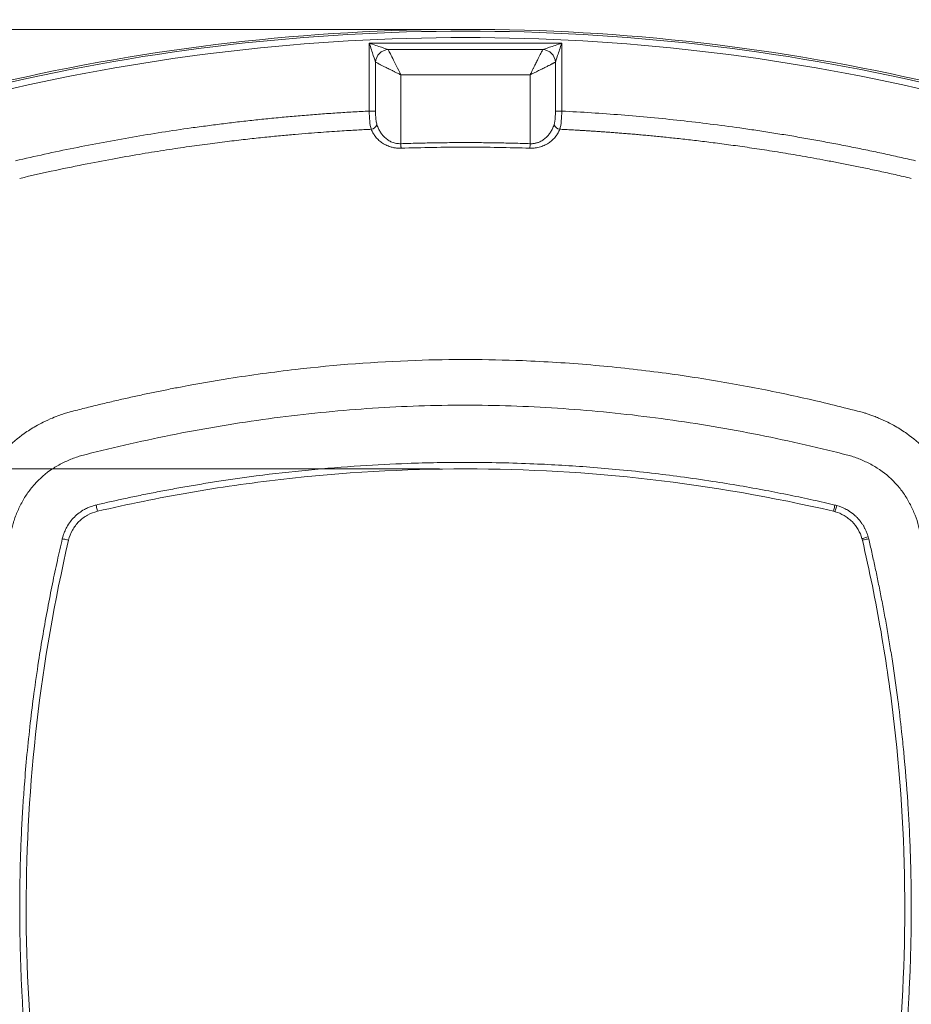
# Model space of a CAD drawing. Header units: millimetres. Extents: x 0 to 420, y 0 to 297.
# Tile 14 of 92: x 68 to 102, y 74 to 112. Entities that reach past the tile are written whole.
import ezdxf

# ---------------------------------------------------------------- set-up
doc = ezdxf.new("R2010")
doc.units = ezdxf.units.MM
doc.styles.add('SLDTEXTSTYLE0', font='TXT', dxfattribs={"width": 0.75})
doc.dimstyles.new('SLDDIMSTYLE0', dxfattribs={"dimtxt": 3.5, "dimasz": 3.302, "dimexe": 0, "dimexo": 0.0625, "dimgap": 0.875, "dimtad": 2, "dimdec": 6, "dimlfac": 2, "dimrnd": 1e-09, "dimzin": 12, "dimdsep": 46, "dimtxsty": 'SLDTEXTSTYLE0', "dimsah": 1, "dimcen": 0.09, "dimadec": 0, "dimazin": 3, "dimtfac": 1, "dimtofl": 0, "dimtmove": 0, "dimatfit": 3, "dimfxl": 1, "dimfrac": 2, "dimtolj": 1, "dimtzin": 12, "dimarcsym": 0})

# ---------------------------------------------------------------- blocks, each defined once
blk = doc.blocks.new('_D_10')
at = {"color": 7, "linetype": 'Continuous', "lineweight": 0}
for p, q in [((84.09, 111.446), (25.051, 111.446)), ((26.051, 111.446), (26.051, 43.492)), ((84.09, 43.492), (25.051, 43.492))]:
    blk.add_line(p, q, dxfattribs=at)
for points in [[(26.051, 111.446), (25.543, 108.144), (26.559, 108.144)], [(26.051, 43.492), (26.559, 46.794), (25.543, 46.794)]]:
    blk.add_solid(points, dxfattribs=at)
at = {"color": 7, "linetype": 'Continuous', "lineweight": 0, "insert": (21.539, 73.59), "char_height": 3.5, "attachment_point": 1, "rotation": 90, "style": 'SLDTEXTSTYLE0'}
blk.add_mtext('136', dxfattribs=at)
blk = doc.blocks.new('SW_SYMBOL_MOD_BOX')
at = {"color": 0, "linetype": 'Continuous', "lineweight": 0}
for p, q in [((200, 200), (200, 800)), ((200, 800), (800, 800)), ((800, 800), (800, 200)), ((200, 200), (800, 200))]:
    blk.add_line(p, q, dxfattribs=at)
blk = doc.blocks.new('_D_11')
at = {"color": 7, "linetype": 'Continuous', "lineweight": 0}
for p, q in [((84.09, 94.434), (43, 94.434)), ((44, 94.434), (44, 60.434)), ((84.09, 60.434), (43, 60.434))]:
    blk.add_line(p, q, dxfattribs=at)
for points in [[(44, 94.434), (43.492, 91.132), (44.508, 91.132)], [(44, 60.434), (44.508, 63.736), (43.492, 63.736)]]:
    blk.add_solid(points, dxfattribs=at)
at = {"color": 7, "linetype": 'Continuous', "lineweight": 0, "xscale": 0.0044707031, "yscale": 0.0044707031, "zscale": 0.0044707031, "rotation": 89.9999999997}
blk.add_blockref('SW_SYMBOL_MOD_BOX', (43.515, 72.348), dxfattribs=at)
at = {"color": 7, "linetype": 'Continuous', "lineweight": 0, "insert": (39.435, 77.348), "char_height": 3.5, "attachment_point": 1, "rotation": 90, "style": 'SLDTEXTSTYLE0'}
blk.add_mtext('68', dxfattribs=at)

msp = doc.modelspace()

# ---------------------------------------------------------------- linework, layer by layer
at = {"color": 7, "linetype": 'Continuous', "lineweight": 15}
for p, q in [((88.81421819, 110.90868993), (81.3650383, 110.90868993)), ((81.3650383, 110.90868993), (81.3650383, 108.28192813)), ((88.81421819, 108.28192813), (88.81421819, 110.90868993)), ((88.07936742, 110.66373719), (82.09988906, 110.66373719)), ((81.60998359, 110.17383916), (81.60998359, 108.28192813)), ((88.5692729, 108.28192813), (88.5692729, 110.17383916)), ((82.58977964, 107.02027662), (82.58977964, 109.68394114)), ((87.58947685, 109.68394114), (82.58977964, 109.68394114)), ((87.58947685, 107.02027662), (87.58947685, 109.68394114)), ((81.3650383, 108.28192813), (81.60998359, 108.28192813)), ((88.5692729, 108.28192813), (88.81421819, 108.28192813))]:
    msp.add_line(p, q, dxfattribs=at)
at = {"color": 7, "linetype": 'Continuous', "lineweight": 15, "flags": 128}
for points in [[(82.58977964, 107.02027662), (82.59061411, 106.99580146), (82.59144857, 106.97155727), (82.59225323, 106.94778992), (82.59304299, 106.92471547), (82.59380295, 106.90255745), (82.59451821, 106.88153191), (82.59518876, 106.86184747), (82.59581461, 106.84368296)], [(87.58947685, 107.02027662), (87.58864238, 106.99580146), (87.58780792, 106.97155727), (87.58700326, 106.94778992), (87.58621349, 106.92471547), (87.58545354, 106.90255745), (87.58473828, 106.88153191), (87.58406773, 106.86184747), (87.58344188, 106.84368296)], [(70.79406514, 93.03535802), (70.80516651, 92.98786802), (70.81583574, 92.94219596), (70.82567051, 92.90011509), (70.83429828, 92.86321981), (70.84137633, 92.8329481), (70.84663644, 92.8104548), (70.84986999, 92.79659672), (70.85097268, 92.79191775)], [(99.38519135, 93.03535802), (99.37408998, 92.98786802), (99.36342075, 92.94219596), (99.35358598, 92.90011509), (99.34495821, 92.86321981), (99.33788016, 92.8329481), (99.33262005, 92.8104548), (99.3293865, 92.79659672), (99.32828381, 92.79191775)], [(99.455197, 93.01746173), (99.44214358, 92.97047092), (99.42959681, 92.92528315), (99.41803351, 92.8836344), (99.40788581, 92.84713401), (99.39957097, 92.81717522), (99.39338699, 92.79492034), (99.38957229, 92.78121127), (99.38829079, 92.77658446)], [(69.73180606, 91.67275859), (69.7271271, 91.67385383), (69.71326902, 91.67708738), (69.69078317, 91.68234749), (69.66050401, 91.68942554), (69.62360873, 91.69804586), (69.58152785, 91.70788808), (69.5358558, 91.71856476), (69.48836579, 91.72966613)], [(100.6729944, 91.79967178), (100.62599614, 91.78661836), (100.58081582, 91.77406414), (100.53916707, 91.76249338), (100.50265923, 91.75236059), (100.47270789, 91.7440383), (100.45044556, 91.73785431), (100.43673649, 91.73404707), (100.43211713, 91.73275812)], [(100.69089069, 91.72966613), (100.64340069, 91.71856476), (100.59772863, 91.70788808), (100.55564776, 91.69804586), (100.51875248, 91.68942554), (100.48847332, 91.68234749), (100.46598747, 91.67708738), (100.45212939, 91.67385383), (100.44745042, 91.67275859)]]:
    msp.add_lwpolyline(points, dxfattribs=at)
at = {"color": 7, "linetype": 'Continuous', "lineweight": 15}
for centre, radius, start, end in [((85.08962913, 31.88409708), 79.56187062, 76.842040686, 103.157959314), ((85.08962913, 31.88409708), 79.49201228, 76.842040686, 103.157959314), ((82.12355808, 110.15016234), 0.51411998, 92.638711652, 177.360416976), ((88.05569841, 110.15016234), 0.51411998, 2.639583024, 87.361288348), ((81.3835755, 107.87868542), 0.305608, 280.595254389, 336.062445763), ((88.79569802, 107.87870696), 0.30563231, 203.939950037, 259.402349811), ((98.9868342, 91.33130215), 1.5, 74.476207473, 76.842040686), ((98.9868342, 91.33130215), 1.5, 13.157959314, 15.523792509)]:
    msp.add_arc(centre, radius, start, end, dxfattribs=at)
msp.add_open_spline([(67.05125035, 109.04574193), (78.91657011, 111.81954403), (91.26268814, 111.81954403), (103.1280079, 109.04574193)], degree=3, dxfattribs=at)
for points, knots in [([(81.36503658, 110.90868962), (81.42210247, 110.73749196), (81.47895203, 110.56694327), (81.5673489, 110.30175268), (81.59858152, 110.2080548), (81.60998556, 110.1738427)], [0, 0, 0, 0, 0.5, 0.5, 1, 1, 1, 1]), ([(82.09988351, 110.66374065), (82.0656714, 110.67514468), (81.97197353, 110.70637731), (81.70678293, 110.79477417), (81.53623425, 110.85162373), (81.36503658, 110.90868962)], [0, 0, 0, 0, 0.5, 0.5, 1, 1, 1, 1]), ([(88.81422167, 110.90868962), (88.64302401, 110.85162373), (88.47247532, 110.79477417), (88.20728472, 110.70637731), (88.11358685, 110.67514468), (88.07937475, 110.66374065)], [0, 0, 0, 0, 0.5, 0.5, 1, 1, 1, 1]), ([(88.56927269, 110.1738427), (88.58067673, 110.2080548), (88.61190935, 110.30175268), (88.70030622, 110.56694327), (88.75715578, 110.73749196), (88.81422167, 110.90868962)], [0, 0, 0, 0, 0.5, 0.5, 1, 1, 1, 1]), ([(82.58978145, 109.68394475), (82.53271557, 109.79807652), (82.47567457, 109.91215851), (82.36817765, 110.12715236), (82.31775212, 110.22800342), (82.22935526, 110.40479714), (82.19140403, 110.4806996), (82.13236743, 110.59877279), (82.11129634, 110.64091498), (82.09988351, 110.66374065)], [0, 0, 0, 0, 0.25, 0.25, 0.5, 0.5, 0.75, 0.75, 1, 1, 1, 1]), ([(87.5894768, 109.68394475), (87.60122494, 109.7074703), (87.62369438, 109.75246516), (87.65568783, 109.81664795), (87.68447186, 109.87427063), (87.71003467, 109.92531479), (87.73238898, 109.96984704), (87.77535462, 110.05558442), (87.83477581, 110.17484009), (87.90364232, 110.31212071), (87.95847086, 110.42225004), (88.00223809, 110.51027595), (88.03702922, 110.57985244), (88.06368309, 110.63262536), (88.07421246, 110.65350425), (88.07937475, 110.66374065)], [0, 0, 0, 0, 0.0539511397, 0.1031867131, 0.1477066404, 0.1875109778, 0.2225999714, 0.2529741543, 0.3923050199, 0.5157643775, 0.6208428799, 0.7215426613, 0.8181099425, 0.910823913, 1, 1, 1, 1]), ([(82.58978145, 109.68394475), (82.5662559, 109.69569289), (82.52126104, 109.71816233), (82.45707825, 109.75015579), (82.39945558, 109.77893981), (82.34841142, 109.80450263), (82.30387917, 109.82685693), (82.21814178, 109.86982257), (82.09888612, 109.92924376), (81.9616055, 109.99811027), (81.85147616, 110.05293881), (81.76345026, 110.09670604), (81.69387376, 110.13149717), (81.64110085, 110.15815105), (81.62022195, 110.16868042), (81.60998556, 110.1738427)], [0, 0, 0, 0, 0.0539511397, 0.103186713, 0.1477066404, 0.1875109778, 0.2225999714, 0.2529741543, 0.3923050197, 0.5157643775, 0.6208428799, 0.7215426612, 0.8181099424, 0.910823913, 1, 1, 1, 1]), ([(88.56927269, 110.1738427), (88.56459945, 110.17149487), (88.55516381, 110.16675442), (88.53577066, 110.15693731), (88.51228969, 110.1450777), (88.48426798, 110.13097501), (88.45176244, 110.1146849), (88.41472414, 110.09619222), (88.37317091, 110.07550145), (88.32714417, 110.05261125), (88.27671768, 110.02752323), (88.19829585, 109.98839546), (88.08036479, 109.92923641), (87.94687409, 109.86274488), (87.82509577, 109.80159561), (87.71627977, 109.74719715), (87.63448632, 109.70639659), (87.5894768, 109.68394475)], [0, 0, 0, 0, 0.0441831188, 0.0892091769, 0.1351212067, 0.1819597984, 0.2297631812, 0.2785673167, 0.3284059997, 0.379310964, 0.4313119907, 0.4844370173, 0.6078536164, 0.7471682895, 0.812594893, 0.8968742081, 1, 1, 1, 1]), ([(81.36503658, 108.28192999), (81.15544424, 108.27110818), (80.73633928, 108.24946867), (80.10815187, 108.21047514), (79.48048192, 108.166706), (78.85335252, 108.11769213), (78.22675751, 108.06355918), (77.60069855, 108.00427348), (76.97517522, 107.93984406), (76.35018759, 107.8702685), (75.7257358, 107.79554744), (75.10181934, 107.71568077), (74.30544506, 107.60707629), (73.33763373, 107.46360624), (72.19983688, 107.27734213), (71.064979, 107.07403374), (69.93315815, 106.85326995), (68.80401457, 106.61658584), (68.05423659, 106.4444302), (67.67922379, 106.35832395)], [0, 0, 0, 0, 0.04549503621, 0.09097276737, 0.13643626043, 0.18188858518, 0.22733281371, 0.27277201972, 0.31820927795, 0.36364766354, 0.40909025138, 0.45454011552, 0.50000032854, 0.58332204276, 0.66662314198, 0.74992255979, 0.83323923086, 0.91659207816, 1, 1, 1, 1]), ([(81.36503658, 108.28192999), (81.36666982, 108.14906542), (81.37189349, 108.01830843), (81.39404849, 107.77724189), (81.4114515, 107.66700347), (81.43977304, 107.5782852)], [0, 0, 0, 0, 0.5, 0.5, 1, 1, 1, 1]), ([(81.60998556, 108.28192999), (81.61009155, 108.25771727), (81.61030182, 108.20968552), (81.61207214, 108.13850772), (81.61507345, 108.06895283), (81.62019181, 107.99218272), (81.62864937, 107.9106795), (81.64197281, 107.82708449), (81.65597781, 107.77863063), (81.66289737, 107.75469064)], [0, 0, 0, 0, 0.1274166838, 0.2527616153, 0.3768419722, 0.5004896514, 0.6728430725, 0.8383588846, 1, 1, 1, 1]), ([(88.51636088, 107.75469064), (88.5206769, 107.76884328), (88.52935134, 107.79728756), (88.53942455, 107.843916), (88.5477685, 107.8935326), (88.55442068, 107.94642799), (88.56197103, 108.02719765), (88.56807314, 108.13915522), (88.56887015, 108.23401833), (88.56927269, 108.28192999)], [0, 0, 0, 0, 0.0970000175, 0.1949527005, 0.2945368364, 0.3963986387, 0.5011422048, 0.7480463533, 1, 1, 1, 1]), ([(88.73948521, 107.5782852), (88.76849375, 107.66915551), (88.78522621, 107.77689078), (88.80757102, 108.0210881), (88.81259273, 108.14941488), (88.81422167, 108.28192999)], [0, 0, 0, 0, 0.5, 0.5, 1, 1, 1, 1]), ([(102.50003446, 106.35832395), (102.29558525, 106.40569162), (101.88676896, 106.50040792), (101.27220309, 106.63607588), (100.65683227, 106.76701173), (100.04054951, 106.89275856), (99.42338347, 107.01343875), (98.80532649, 107.12901952), (98.18638064, 107.23950964), (97.56654534, 107.34490677), (96.94582088, 107.44521151), (96.32420675, 107.5404238), (95.52876118, 107.65558019), (94.55878597, 107.7845012), (93.41350002, 107.91915275), (92.26638527, 108.03659268), (91.1174226, 108.13639815), (89.96668941, 108.22014558), (89.19845712, 108.26133092), (88.81422167, 108.28192999)], [0, 0, 0, 0, 0.0454935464, 0.0909688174, 0.1364288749, 0.1818767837, 0.2273156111, 0.2727484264, 0.3181782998, 0.3636083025, 0.4090415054, 0.4544809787, 0.4999297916, 0.583271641, 0.6665894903, 0.7499022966, 0.8332290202, 0.9165886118, 1, 1, 1, 1]), ([(81.43977304, 107.5782852), (81.3676513, 107.57473753), (81.20887101, 107.56692713), (80.94899042, 107.5531557), (80.64569286, 107.5360593), (80.29912198, 107.51504718), (79.90937175, 107.48954452), (79.47645786, 107.45885473), (79.00027014, 107.42219833), (78.48047041, 107.37868636), (77.91638247, 107.32732249), (77.30689618, 107.26698626), (76.65041487, 107.19644791), (75.94480456, 107.11425573), (75.1873116, 107.01854737), (74.37406813, 106.90721924), (73.49954529, 106.77746567), (72.55593044, 106.62565545), (71.53214501, 106.44732806), (70.4124905, 106.23533755), (69.16939184, 105.98184962), (68.30033352, 105.78350761), (67.83851516, 105.67810848)], [0, 0, 0, 0, 0.0157522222, 0.0346794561, 0.0567718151, 0.08202086, 0.1104217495, 0.1419764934, 0.1766966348, 0.2146077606, 0.2557654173, 0.3002591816, 0.3482144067, 0.3997980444, 0.4552251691, 0.5147709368, 0.5788566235, 0.6480844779, 0.7232603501, 0.8055481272, 0.8966681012, 1, 1, 1, 1]), ([(82.59581017, 106.84368081), (82.57235116, 106.84324755), (82.52555888, 106.84238334), (82.45567366, 106.84598666), (82.38647265, 106.85320822), (82.31794669, 106.8643915), (82.25009644, 106.87944983), (82.14246134, 106.90979102), (81.99945767, 106.96748042), (81.84178907, 107.06350649), (81.70546027, 107.17749903), (81.59522584, 107.30213436), (81.504194, 107.43664987), (81.46148646, 107.53054627), (81.43977304, 107.5782852)], [0, 0, 0, 0, 0.0415271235, 0.082831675, 0.1241747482, 0.1658165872, 0.2080118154, 0.2510051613, 0.372893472, 0.5011431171, 0.623142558, 0.7511111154, 0.8734596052, 1, 1, 1, 1]), ([(81.66289737, 107.75469064), (81.67213752, 107.7282372), (81.69020704, 107.67650629), (81.72292966, 107.60232136), (81.75851138, 107.53291177), (81.79692558, 107.46837921), (81.83763609, 107.40869591), (81.88025593, 107.35387164), (81.92438714, 107.30388801), (81.99382867, 107.23472775), (82.09479373, 107.15494172), (82.2191725, 107.08864341), (82.32649949, 107.05078386), (82.41341109, 107.03057524), (82.50146956, 107.01930138), (82.56045096, 107.01995257), (82.58978145, 107.0202764)], [0, 0, 0, 0, 0.0736052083, 0.1439383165, 0.2110293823, 0.2749130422, 0.3356294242, 0.3932252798, 0.4477553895, 0.4992843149, 0.6304501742, 0.7493006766, 0.8143318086, 0.8773506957, 0.9390085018, 1, 1, 1, 1]), ([(88.73948521, 107.5782852), (88.72898583, 107.55404547), (88.7081877, 107.50602924), (88.67076326, 107.43631345), (88.62913845, 107.36926569), (88.56572841, 107.28117877), (88.47341661, 107.17719619), (88.33713146, 107.06325152), (88.17937125, 106.96726056), (88.02607226, 106.90551), (87.89577517, 106.87066516), (87.79299432, 106.85251545), (87.68863518, 106.84255835), (87.6185501, 106.84330623), (87.58344808, 106.84368081)], [0, 0, 0, 0, 0.0639896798, 0.1267564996, 0.1884746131, 0.2493277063, 0.3772540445, 0.4992412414, 0.6274817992, 0.7493913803, 0.8134586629, 0.8760125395, 0.9379010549, 1, 1, 1, 1]), ([(87.5894768, 107.0202764), (87.60620827, 107.01986374), (87.63972842, 107.01903701), (87.69000534, 107.02176742), (87.74012357, 107.02740214), (87.78996395, 107.03622753), (87.83939059, 107.04816365), (87.88827547, 107.06323195), (87.97094784, 107.09442308), (88.08444924, 107.15494263), (88.20357612, 107.24905374), (88.30330025, 107.35565837), (88.38628972, 107.47068696), (88.46115293, 107.60474655), (88.49738822, 107.70316114), (88.51636088, 107.75469064)], [0, 0, 0, 0, 0.03483348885, 0.06978610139, 0.10499098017, 0.14057843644, 0.17667463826, 0.21340051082, 0.25087088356, 0.36966066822, 0.5007894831, 0.60681350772, 0.72510265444, 0.85606480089, 1, 1, 1, 1]), ([(102.34074309, 105.67810848), (102.13218248, 105.72633108), (101.72738383, 105.81992708), (101.13566452, 105.95024556), (100.5754168, 106.06928352), (100.04230925, 106.17826791), (99.53280055, 106.27878627), (99.04418401, 106.37189526), (98.57454464, 106.45828405), (98.1224357, 106.53856066), (97.68654249, 106.61327669), (97.26570716, 106.68294704), (96.85894641, 106.74799286), (96.46543753, 106.80875332), (96.08447038, 106.86554623), (95.7153991, 106.91866597), (95.35764539, 106.96838587), (95.01072687, 107.01495575), (94.67425293, 107.05857323), (94.34791159, 107.09941744), (94.03142876, 107.13765645), (93.72455661, 107.17344895), (93.42707198, 107.20694386), (93.138775, 107.23828392), (92.8594859, 107.26759219), (92.58904431, 107.29497635), (92.32730949, 107.3205415), (92.07415898, 107.34438757), (91.82948735, 107.36661013), (91.59320492, 107.38730034), (91.36523674, 107.40654511), (91.14552453, 107.42442689), (90.93402707, 107.44102416), (90.73071778, 107.45641133), (90.53557933, 107.47065889), (90.34860015, 107.48383384), (90.16977374, 107.49599974), (89.99909804, 107.50721681), (89.83657488, 107.51754196), (89.68220943, 107.52702894), (89.53600974, 107.53572831), (89.39798618, 107.54368757), (89.26815079, 107.55095129), (89.146516, 107.55756083), (89.03309433, 107.56355418), (88.92789865, 107.56896284), (88.83094394, 107.57383023), (88.76905348, 107.57684493), (88.73948521, 107.5782852)], [0, 0, 0, 0, 0.0466968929, 0.0906347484, 0.1321729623, 0.1716405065, 0.2093346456, 0.2454622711, 0.2801479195, 0.3135031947, 0.3456304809, 0.3766229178, 0.4065561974, 0.4354910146, 0.4634825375, 0.4905810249, 0.5168320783, 0.5422751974, 0.566938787, 0.5908467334, 0.6140207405, 0.6364804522, 0.6582435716, 0.6793259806, 0.6997419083, 0.7195040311, 0.7386235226, 0.7571101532, 0.7749723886, 0.7922174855, 0.8088515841, 0.8248797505, 0.8403054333, 0.8551308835, 0.8693578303, 0.8829875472, 0.8960209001, 0.9084583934, 0.9203002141, 0.9315462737, 0.942196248, 0.9522496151, 0.9617056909, 0.9705637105, 0.9788230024, 0.9864827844, 0.993542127, 1, 1, 1, 1]), ([(82.58978145, 107.0202764), (82.7980918, 107.02687472), (83.21466701, 107.04006993), (83.83966194, 107.05310354), (84.46464391, 107.06118718), (85.08962913, 107.06382685), (85.71461434, 107.06118718), (86.33959631, 107.05310354), (86.96459124, 107.04006993), (87.38116645, 107.02687472), (87.5894768, 107.0202764)], [0, 0, 0, 0, 0.125031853, 0.2500364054, 0.3750227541, 0.5, 0.6249772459, 0.7499635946, 0.874968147, 1, 1, 1, 1]), ([(87.58344808, 106.84368081), (86.76905422, 106.87148304), (85.94162822, 106.88595197), (84.23763003, 106.88595197), (83.41020403, 106.87148304), (82.59581017, 106.84368081)], [0.234940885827, 0.234940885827, 0.234940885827, 0.234940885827, 0.25, 0.25, 0.265059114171, 0.265059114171, 0.265059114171, 0.265059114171]), ([(69.79122517, 96.63835433), (69.97956404, 96.68702532), (70.35228051, 96.78334362), (70.90795165, 96.92033788), (71.45555643, 97.05062004), (71.99736816, 97.17456882), (72.5348832, 97.29276167), (73.0690547, 97.40545884), (73.60046164, 97.51291362), (74.55331303, 97.69727043), (76.18780914, 97.98194673), (79.19026346, 98.39239968), (82.98097045, 98.68403207), (86.35613432, 98.6756383), (88.61835899, 98.55907793), (89.94166457, 98.45997278), (91.2507941, 98.33241218), (92.53218404, 98.18007639), (93.77491594, 98.00557105), (94.97326442, 97.81215197), (96.12652155, 97.60328941), (97.23736859, 97.3814657), (98.31118859, 97.14739716), (99.35813773, 96.90219958), (100.04586075, 96.72601425), (100.38803308, 96.63835433)], [0, 0, 0, 0, 0.0188582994, 0.0373199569, 0.0554816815, 0.0734273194, 0.0912023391, 0.1088355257, 0.126352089, 0.1437617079, 0.2029225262, 0.2871671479, 0.4374688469, 0.5710806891, 0.614040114, 0.6570586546, 0.6997154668, 0.7415452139, 0.7821485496, 0.8213653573, 0.8592150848, 0.8957637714, 0.9311767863, 0.9657574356, 1, 1, 1, 1]), ([(66.57436122, 87.73048256), (66.7931067, 88.93593552), (67.04658505, 90.13337812), (67.40582584, 91.620318), (67.47979942, 91.91721095), (67.56537403, 92.25066809), (67.57439592, 92.28783192), (67.59527977, 92.36149963), (67.60669106, 92.39810819), (67.64265456, 92.50753196), (67.66893815, 92.57994479), (67.75361129, 92.79583023), (67.81751912, 92.93712393), (67.959516, 93.20957545), (68.03786, 93.34124794), (68.21171745, 93.59472079), (68.30759981, 93.71703564), (68.61683065, 94.06285299), (68.84923, 94.26301501), (69.23486511, 94.51798676), (69.37039416, 94.59566447), (69.64443715, 94.73308061), (69.78379659, 94.79378982), (69.99606332, 94.87381114), (70.06732914, 94.89873919), (70.211364, 94.94345246), (70.28467629, 94.96137479), (70.50394526, 95.01746604), (71.23564845, 95.20192033), (71.97119649, 95.37371185), (73.74244852, 95.76108442), (74.93165714, 95.98648717), (77.31808367, 96.36546832), (78.51156937, 96.51756683), (80.89743203, 96.74931982), (82.09006704, 96.82814063), (84.47471489, 96.90797714), (85.66672287, 96.90838502), (88.05010763, 96.83026974), (89.24148827, 96.75222762), (91.6236625, 96.52273505), (92.8142688, 96.37188558), (95.19586119, 95.99570462), (96.38559209, 95.77131769), (98.15573538, 95.38573486), (98.74389278, 95.24886467), (99.47675113, 95.06745712), (99.62320562, 95.03065849), (99.80612879, 94.98402053), (99.8427062, 94.97466106), (99.91584667, 94.95587876), (99.9525138, 94.94691476), (100.06147817, 94.91544526), (100.13339205, 94.89124924), (100.34793591, 94.81337446), (100.48885331, 94.75367918), (100.76135696, 94.62122836), (100.89353797, 94.54794881), (101.27621652, 94.30408506), (101.51419595, 94.1065425), (101.82292798, 93.77503423), (101.9187194, 93.65833164), (102.09572853, 93.41223486), (102.17747431, 93.28172564), (102.32313091, 93.01625324), (102.38755124, 92.8809863), (102.50237654, 92.60623388), (102.55404576, 92.46712937), (102.60453964, 92.28900544), (102.61329961, 92.25297812), (102.63172448, 92.18119341), (102.65927097, 92.07348624), (102.72290934, 91.82196126), (102.77636132, 91.60602017), (103.0926637, 90.30905074), (103.34244878, 89.14706602), (103.776114, 86.81105254), (103.95940045, 85.63674629), (104.39956434, 82.1203147), (104.55417465, 79.7767841), (104.55409522, 77.43409708)], [0, 0, 0, 0, 0.0625, 0.0625, 0.078125, 0.078125, 0.080078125, 0.080078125, 0.08203125, 0.08203125, 0.0859375, 0.0859375, 0.09375, 0.09375, 0.1015625, 0.1015625, 0.109375, 0.109375, 0.125, 0.125, 0.1328125, 0.1328125, 0.140625, 0.140625, 0.14453125, 0.14453125, 0.1484375, 0.1484375, 0.15625, 0.1875, 0.1875, 0.25, 0.25, 0.3125, 0.3125, 0.375, 0.375, 0.4375, 0.4375, 0.5, 0.5, 0.5625, 0.5625, 0.625, 0.625, 0.65625, 0.65625, 0.6640625, 0.6640625, 0.666015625, 0.666015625, 0.66796875, 0.66796875, 0.671875, 0.671875, 0.6796875, 0.6796875, 0.6875, 0.6875, 0.703125, 0.703125, 0.7109375, 0.7109375, 0.71875, 0.71875, 0.7265625, 0.7265625, 0.734375, 0.734375, 0.736328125, 0.736328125, 0.73828125, 0.7421875, 0.75, 0.75, 0.8125, 0.8125, 0.875, 0.875, 1, 1, 1, 1]), ([(65.88537187, 92.73250104), (65.89416452, 92.76600889), (65.91315581, 92.83838268), (65.94895044, 92.95490018), (65.99420098, 93.090034), (66.05182212, 93.24717327), (66.14510286, 93.47911923), (66.2724253, 93.75739559), (66.46880068, 94.12647246), (66.78625855, 94.62759519), (67.29453545, 95.23118408), (67.89788778, 95.73867475), (68.39840364, 96.05559102), (68.76738473, 96.25180181), (69.08017583, 96.39499759), (69.36983212, 96.50787585), (69.59848784, 96.58605024), (69.73268946, 96.6224692), (69.79122517, 96.63835433)], [0, 0, 0, 0, 0.0179746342, 0.0388235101, 0.0632332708, 0.0919168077, 0.1256568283, 0.1929406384, 0.2505910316, 0.342487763, 0.5003097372, 0.6579401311, 0.7494900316, 0.8072648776, 0.8746891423, 0.9278573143, 0.968532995, 1, 1, 1, 1]), ([(100.38803308, 96.63835433), (100.42154277, 96.62956114), (100.49392696, 96.61056699), (100.61046926, 96.57476392), (100.74564716, 96.52949694), (100.90285098, 96.47184864), (101.13475643, 96.3785759), (101.4128464, 96.25133311), (101.78180817, 96.05503891), (102.28301485, 95.73756931), (102.88692923, 95.22901764), (103.3947282, 94.62518379), (103.71163408, 94.12444767), (103.90769191, 93.75558589), (104.05066984, 93.44320587), (104.16345448, 93.15376262), (104.24159526, 92.92519382), (104.27800369, 92.79102875), (104.29388638, 92.73250104)], [0, 0, 0, 0, 0.0179756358, 0.0388291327, 0.0632468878, 0.0919422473, 0.1256987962, 0.1929332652, 0.2505116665, 0.3424577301, 0.5003420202, 0.658079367, 0.7497501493, 0.8073896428, 0.8747373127, 0.9278769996, 0.9685373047, 1, 1, 1, 1]), ([(70.79406027, 93.03535799), (70.96894263, 93.07578764), (71.32431689, 93.15794375), (71.86749311, 93.2772065), (72.42956545, 93.39563171), (73.01164791, 93.51249102), (73.61462956, 93.62756513), (74.23899637, 93.74042502), (74.88466527, 93.85042961), (75.80311717, 93.99691547), (77.84804649, 94.28792024), (80.28358958, 94.52423008), (83.00326599, 94.66038699), (85.23987903, 94.69994597), (87.59604691, 94.64922343), (89.56490437, 94.53211691), (91.07948694, 94.4015239), (92.24557491, 94.27881921), (93.4498455, 94.12908953), (94.59118345, 93.96488173), (95.69130936, 93.78569318), (96.68873039, 93.60639892), (97.632901, 93.42121132), (98.52626184, 93.23283567), (99.1038071, 93.10005246), (99.38519798, 93.03535799)], [0, 0, 0, 0, 0.0186696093, 0.037938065, 0.0578418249, 0.0784150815, 0.0996890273, 0.1216904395, 0.1444084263, 0.167813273, 0.2184263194, 0.3592379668, 0.4221057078, 0.5016372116, 0.5918550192, 0.6671623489, 0.7067421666, 0.7499678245, 0.7891114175, 0.8329595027, 0.8698950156, 0.9050411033, 0.9383618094, 0.9699687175, 1, 1, 1, 1]), ([(70.85096938, 92.79192144), (72.02198484, 93.06567429), (73.199003, 93.30524369), (75.56498537, 93.71633264), (76.75491605, 93.887962), (80.3366611, 94.29955121), (82.71698481, 94.4341033), (85.08962913, 94.43409714)], [0, 0, 0, 0, 0.25, 0.25, 0.5, 0.5, 1, 1, 1, 1]), ([(85.08962913, 94.43409714), (87.47804182, 94.43409094), (89.85883158, 94.29774842), (94.60515504, 93.75220845), (96.97072286, 93.34305885), (99.32828887, 92.79192144)], [0, 0, 0, 0, 0.5, 0.5, 1, 1, 1, 1]), ([(69.48836821, 91.72966593), (69.49465446, 91.75565106), (69.50558091, 91.80081719), (69.52656286, 91.86889914), (69.54841901, 91.93102172), (69.58910667, 92.03891583), (69.66549259, 92.19568247), (69.79138942, 92.39034491), (69.95217521, 92.57349333), (70.13410362, 92.73190512), (70.29694611, 92.83824893), (70.44055841, 92.91309713), (70.5450293, 92.95847802), (70.66795629, 93.0029228), (70.74693278, 93.02323633), (70.79406027, 93.03535799)], [0, 0, 0, 0, 0.04124402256, 0.07168843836, 0.10988316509, 0.1428552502, 0.2495941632, 0.37823594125, 0.49942943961, 0.62444509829, 0.74939009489, 0.79846501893, 0.87425069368, 0.92496185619, 1, 1, 1, 1]), ([(99.38519798, 93.03535799), (99.39882766, 93.03210691), (99.41225647, 93.02888135), (99.43534427, 93.02295197), (99.44560501, 93.02016326), (99.45520159, 93.0174611)], [0, 0, 0, 0, 0.5, 0.5, 1, 1, 1, 1]), ([(99.45520159, 93.0174611), (99.48482775, 93.00875503), (99.5379905, 92.99313241), (99.61027506, 92.96660959), (99.67123445, 92.94180101), (99.72578683, 92.91720911), (99.77609192, 92.89265059), (99.8233265, 92.86777811), (99.86822777, 92.84250199), (99.91126409, 92.81665871), (99.95274052, 92.79019104), (99.9928289, 92.76303742), (100.03161845, 92.73518303), (100.06916723, 92.70662961), (100.1055325, 92.67737587), (100.14078443, 92.6473992), (100.1750122, 92.61666829), (100.20828868, 92.58513674), (100.24066876, 92.55275665), (100.27220032, 92.51948018), (100.30293123, 92.4852524), (100.3329079, 92.45000048), (100.36216163, 92.41363521), (100.39071506, 92.37608642), (100.41856945, 92.33729688), (100.44572307, 92.2972085), (100.47219074, 92.25573206), (100.49803403, 92.21269574), (100.52331015, 92.16779447), (100.54818263, 92.12055989), (100.57274115, 92.0702548), (100.59733305, 92.01570242), (100.62214163, 91.95474303), (100.64866445, 91.88245846), (100.66428708, 91.82929571), (100.67299314, 91.79966954)], [0, 0, 0, 0, 0.0514447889, 0.0923152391, 0.1282471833, 0.1611080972, 0.1920153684, 0.2215233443, 0.2500573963, 0.2778732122, 0.3051697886, 0.3320419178, 0.3585528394, 0.3847423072, 0.4106440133, 0.436320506, 0.4618483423, 0.4872920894, 0.512707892, 0.5381516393, 0.5636794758, 0.5893559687, 0.6152576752, 0.6414471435, 0.6679580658, 0.6948301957, 0.722126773, 0.74994259, 0.7784766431, 0.8079846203, 0.8388918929, 0.8717528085, 0.9076847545, 0.9485552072, 1, 1, 1, 1]), ([(69.73180476, 91.67275682), (69.76370516, 91.80921516), (69.81363156, 91.93813817), (69.91486513, 92.1203984), (69.95329664, 92.17946154), (70.03685717, 92.29019541), (70.0822013, 92.34233618), (70.22883632, 92.48916057), (70.34189616, 92.5745623), (70.58333937, 92.70902104), (70.71397352, 92.75989539), (70.85096938, 92.79192144)], [0, 0, 0, 0, 0.25, 0.25, 0.375, 0.375, 0.5, 0.5, 0.75, 0.75, 1, 1, 1, 1]), ([(99.38829196, 92.77658125), (99.51342864, 92.74182181), (99.6314355, 92.69182196), (99.79800501, 92.59468379), (99.85212969, 92.55825863), (99.95423849, 92.47946915), (100.00236841, 92.43710036), (100.13817111, 92.30126139), (100.21822198, 92.19740642), (100.34739286, 91.9757652), (100.39735409, 91.85789576), (100.4321133, 91.73275991)], [0, 0, 0, 0, 0.25, 0.25, 0.375, 0.375, 0.5, 0.5, 0.75, 0.75, 1, 1, 1, 1]), ([(67.83962913, 77.43409708), (67.84009235, 77.61498308), (67.84101123, 77.97379223), (67.84822391, 78.50669257), (67.8592904, 79.02825486), (67.8742609, 79.5362869), (67.89263562, 80.02890511), (67.91404004, 80.50450729), (67.93805061, 80.96174646), (67.9642591, 81.39947376), (67.99219151, 81.81668331), (68.04038079, 82.47375686), (68.12002474, 83.40151289), (68.2430662, 84.5739382), (68.39229391, 85.77706476), (68.55679744, 86.92227531), (68.73595319, 88.02374483), (68.91570196, 89.02461658), (69.10139497, 89.97192718), (69.29030256, 90.86811517), (69.42348458, 91.44743356), (69.48836821, 91.72966593)], [0, 0, 0, 0, 0.037627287, 0.0746382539, 0.1108605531, 0.1461447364, 0.1803623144, 0.2134038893, 0.2451773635, 0.2756061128, 0.3046209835, 0.3321577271, 0.4126552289, 0.4983079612, 0.5773661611, 0.6648306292, 0.7389594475, 0.8094912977, 0.8763503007, 0.9397603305, 1, 1, 1, 1]), ([(69.73180476, 63.19543733), (69.45714224, 64.37034403), (69.21689073, 65.55129338), (68.80488951, 67.92521746), (68.63303005, 69.11916824), (68.22145084, 72.71297402), (68.08784679, 75.10097303), (68.09144724, 79.86182942), (68.2286862, 82.23468486), (68.77422077, 86.96524024), (69.18248667, 89.32297318), (69.73180476, 91.67275682)], [0, 0, 0, 0, 0.125, 0.125, 0.25, 0.25, 0.5, 0.5, 0.75, 0.75, 1, 1, 1, 1]), ([(100.44745349, 91.67275682), (100.72211601, 90.49785013), (100.96236752, 89.31690078), (101.37436874, 86.9429767), (101.5462282, 85.74902591), (101.95780741, 82.15522013), (102.09141146, 79.76722112), (102.08781101, 75.00636474), (101.95057206, 72.63350929), (101.40503748, 67.90295391), (100.99677158, 65.54522098), (100.44745349, 63.19543733)], [0, 0, 0, 0, 0.125, 0.125, 0.25, 0.25, 0.5, 0.5, 0.75, 0.75, 1, 1, 1, 1]), ([(100.67299314, 91.79966954), (100.67569531, 91.79007296), (100.67848401, 91.77981222), (100.6844134, 91.75672442), (100.68763896, 91.74329561), (100.69089004, 91.72966593)], [0, 0, 0, 0, 0.5, 0.5, 1, 1, 1, 1]), ([(100.69089004, 91.72966593), (100.73120064, 91.55530441), (100.81311089, 91.20100566), (100.93202932, 90.65950464), (101.05011682, 90.09922397), (101.16665079, 89.51905881), (101.28141401, 88.9181248), (101.39398528, 88.29593241), (101.50372509, 87.6525522), (101.65295238, 86.71854738), (101.8136262, 85.58642145), (101.95338556, 84.41402554), (102.08939194, 83.09038017), (102.18573562, 81.90648922), (102.25889627, 80.66046258), (102.30116847, 79.70026905), (102.33297235, 78.60812552), (102.33734093, 77.83765641), (102.33962913, 77.43409708)], [0, 0, 0, 0, 0.0372269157, 0.0756442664, 0.1153243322, 0.1563349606, 0.1987380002, 0.2425870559, 0.2878618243, 0.3345034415, 0.4393388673, 0.5256989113, 0.5800931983, 0.7161278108, 0.7727353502, 0.8397304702, 0.9160533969, 1, 1, 1, 1]), ([(103.67292792, 67.51939054), (103.4653807, 66.3334965), (103.22392275, 65.15510604), (102.88107033, 63.69122496), (102.77515015, 63.25274113), (102.66459679, 62.81528518), (102.60856292, 62.59672513), (102.58972724, 62.52390671), (102.54342943, 62.38018332), (102.51783937, 62.30870673), (102.38157704, 61.95571546), (102.24668448, 61.68756), (101.99558579, 61.31154126), (101.90293394, 61.19001795), (101.70567762, 60.96278912), (101.6007829, 60.85632972), (101.37875315, 60.65738661), (101.26163274, 60.56488621), (101.01500912, 60.39402378), (100.8845599, 60.31526189), (100.61749665, 60.1739618), (100.48101875, 60.11121374), (100.20285267, 59.99943507), (100.06140514, 59.94980099), (99.33139085, 59.76189431), (98.74493287, 59.61962829), (96.98221857, 59.21827149), (95.80113325, 58.98365304), (93.42642956, 58.58391588), (92.23197258, 58.41946425), (89.83290558, 58.16368798), (88.63416, 58.07258543), (86.241406, 57.96915215), (85.04687309, 57.95650733), (82.66159422, 58.01145225), (81.47080474, 58.0781204), (79.09270347, 58.28513913), (77.9053737, 58.42510898), (76.12692262, 58.68895513), (75.53463381, 58.78596269), (74.35041352, 58.99787197), (73.75846781, 59.11267222), (72.57839444, 59.35878386), (71.99048342, 59.49007517), (71.11178887, 59.69929033), (70.81942078, 59.77108121), (70.4546185, 59.86336693), (70.38169072, 59.88195059), (70.27234747, 59.91001358), (70.23578074, 59.91890715), (70.16334525, 59.93939938), (70.12737479, 59.95060195), (69.94822257, 60.00932725), (69.80708058, 60.06474665), (69.52859254, 60.19028402), (69.39066969, 60.26133633), (69.12798031, 60.41725679), (69.00240243, 60.50255034), (68.76321575, 60.68835767), (68.64954719, 60.78873165), (68.43386916, 61.00539904), (68.33189343, 61.12179069), (68.05205612, 61.4863496), (67.90037433, 61.74918955), (67.71406219, 62.16684613), (67.6580093, 62.31052119), (67.58774045, 62.52982798), (67.56880886, 62.60399551), (67.53080898, 62.75229722), (67.51193919, 62.82647894), (67.19339028, 64.08809881), (66.92737222, 65.28422685), (66.46465181, 67.68948106), (66.26843983, 68.89802903), (65.79394774, 72.54188903), (65.62505945, 74.98459285), (65.62516303, 77.43409708)], [0, 0, 0, 0, 0.0625, 0.0625, 0.078125, 0.0859375, 0.0859375, 0.08984375, 0.08984375, 0.09375, 0.09375, 0.109375, 0.109375, 0.1171875, 0.1171875, 0.125, 0.125, 0.1328125, 0.1328125, 0.140625, 0.140625, 0.1484375, 0.1484375, 0.15625, 0.15625, 0.1875, 0.1875, 0.25, 0.25, 0.3125, 0.3125, 0.375, 0.375, 0.4375, 0.4375, 0.5, 0.5, 0.5625, 0.5625, 0.59375, 0.59375, 0.625, 0.625, 0.65625, 0.65625, 0.671875, 0.671875, 0.67578125, 0.67578125, 0.677734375, 0.677734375, 0.6796875, 0.6796875, 0.6875, 0.6875, 0.6953125, 0.6953125, 0.703125, 0.703125, 0.7109375, 0.7109375, 0.71875, 0.71875, 0.734375, 0.734375, 0.7421875, 0.7421875, 0.74609375, 0.74609375, 0.75, 0.75, 0.8125, 0.8125, 0.875, 0.875, 1, 1, 1, 1]), ([(69.48836821, 63.13852822), (69.44805761, 63.31288975), (69.36614736, 63.66718849), (69.24722894, 64.20868952), (69.12914143, 64.76897019), (69.01260746, 65.34913535), (68.89784424, 65.95006936), (68.78527297, 66.57226175), (68.67553317, 67.21564196), (68.52630588, 68.14964677), (68.36563205, 69.2817727), (68.22587269, 70.45416863), (68.08986631, 71.777814), (67.99352263, 72.96170496), (67.92036198, 74.20773157), (67.87808978, 75.1679251), (67.8462859, 76.26006863), (67.84191732, 77.03053774), (67.83962913, 77.43409708)], [0, 0, 0, 0, 0.0372269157, 0.0756442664, 0.1153243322, 0.1563349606, 0.1987380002, 0.2425870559, 0.2878618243, 0.3345034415, 0.4393388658, 0.5256989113, 0.5800932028, 0.7161278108, 0.7727353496, 0.8397304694, 0.9160533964, 1, 1, 1, 1]), ([(102.33962913, 77.43409708), (102.3391659, 77.25321108), (102.33824703, 76.89440192), (102.33103434, 76.36150158), (102.31996785, 75.83993929), (102.30499735, 75.33190725), (102.28662263, 74.83928904), (102.26521821, 74.36368686), (102.24120764, 73.90644769), (102.21499915, 73.46872039), (102.18706674, 73.05151084), (102.13887746, 72.3944373), (102.05923351, 71.46668127), (101.93619206, 70.29425596), (101.78696434, 69.09112939), (101.62246082, 67.94591884), (101.44330506, 66.84444932), (101.2635563, 65.84357758), (101.07786329, 64.89626698), (100.88895569, 64.00007899), (100.75577367, 63.4207606), (100.69089004, 63.13852822)], [0, 0, 0, 0, 0.0376272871, 0.0746382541, 0.1108605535, 0.1461447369, 0.1803623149, 0.2134038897, 0.2451773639, 0.2756061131, 0.3046209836, 0.3321577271, 0.4126552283, 0.4983079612, 0.5773661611, 0.6648306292, 0.7389594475, 0.8094912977, 0.8763503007, 0.9397603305, 1, 1, 1, 1])]:
    msp.add_open_spline(points, degree=3, knots=knots, dxfattribs=at)

# ---------------------------------------------------------------- dimensions: what is measured, and where the dimension line sits
at = {"color": 7, "linetype": 'Continuous', "lineweight": 0}
dim = msp.add_linear_dim(base=(26.05078179, 43.49208479), p1=(85.08962913, 111.4459677), p2=(85.08962913, 43.49208479), angle=90, dimstyle='SLDDIMSTYLE0', dxfattribs=at)
dim.commit()
dim.dimension.update_dxf_attribs({"geometry": '_D_10', "text_midpoint": (26.05078179, 77.46902625), "dimtype": 160})
dim = msp.add_linear_dim(base=(44.00032682, 60.43409708), p1=(85.08962913, 94.43409708), p2=(85.08962913, 60.43409708), angle=90, text='{\\fGDT;o}<>', dimstyle='SLDDIMSTYLE0', dxfattribs=at)
dim.commit()
dim.dimension.update_dxf_attribs({"geometry": '_D_11', "text_midpoint": (44.00032682, 77.43409708), "dimtype": 160})

doc.saveas('drawing.dxf')
